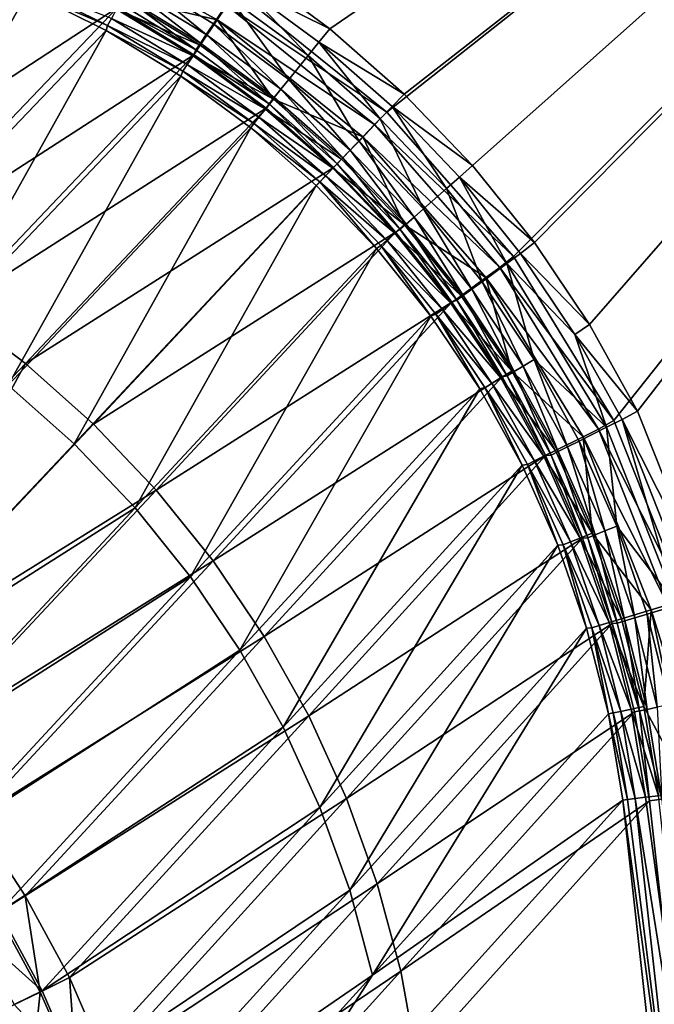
# Model space of a CAD drawing. Header units: metres. Extents: x 0 to 1050, y 0 to 700.
# Tile 48 of 50: x 894 to 955, y 519 to 613. Entities that reach past the tile are written whole.
import ezdxf

# ---------------------------------------------------------------- set-up
doc = ezdxf.new("R2010")
doc.units = ezdxf.units.M

msp = doc.modelspace()

# ---------------------------------------------------------------- linework, layer by layer
at = {"layer": 'None'}
for points in [[(1050, 700), (914.682739, 615.997742), (929.011841, 604.44281)], [(929.011841, 604.44281), (941.154602, 590.608093), (1050, 700)], [(941.154602, 590.608093), (950.761108, 574.905701), (1050, 700)], [(1050, 700), (950.761108, 574.905701), (957.566284, 557.801697)], [(923.57019, 612.418396, -3), (915.953979, 618.039856, -3), (1047, 697, -3)], [(1047, 697, -3), (930.67688, 606.165649, -3), (923.57019, 612.418396, -3)], [(937.219543, 599.325012, -3), (930.67688, 606.165649, -3), (1047, 697, -3)], [(943.152283, 591.94873, -3), (937.219543, 599.325012, -3), (1047, 697, -3)], [(1047, 697, -3), (948.432251, 584.092041, -3), (943.152283, 591.94873, -3)], [(953.021118, 575.812622, -3), (948.432251, 584.092041, -3), (1047, 697, -3)], [(960.010315, 558.236389, -3), (953.021118, 575.812622, -3), (1047, 697, -3)], [(887.465759, 621.465881, -10.978409), (895.497498, 618.271667, -10.91081), (864.322083, 597.652954, -156.493652)], [(897.161804, 621.927185, -0.572838), (912.783997, 613.273254, -0.565014), (913.697083, 614.630066, -0.142574)], [(912.783997, 613.273254, -0.565014), (897.161804, 621.927185, -0.572838), (903.722961, 615.363037, -2.20858)], [(894.666565, 615.984375, -7.911007), (886.870361, 619.084595, -7.978595), (871.338196, 591.809387, -155.421707)], [(895.497498, 618.271667, -10.91081), (872.354675, 594.292908, -157.219589), (864.322083, 597.652954, -156.493652)], [(895.497498, 618.271667, -10.91081), (903.196472, 614.419067, -10.857624), (872.354675, 594.292908, -157.219589)], [(911.730469, 611.86377, -6.35771), (904.182922, 616.469238, -6.376194), (904.776306, 617.538635, -5.208507)], [(912.412842, 612.877563, -5.196134), (904.776306, 617.538635, -5.208507), (914.053833, 615.315918, -3.564994)], [(911.730469, 611.86377, -6.35771), (904.776306, 617.538635, -5.208507), (912.412842, 612.877563, -5.196134)], [(915.953979, 618.039856, -3), (923.57019, 612.418396, -3), (914.966919, 616.672668, -3.142569)], [(921.469543, 609.858887, -3.56301), (914.053833, 615.315918, -3.564994), (914.966919, 616.672668, -3.142569)], [(914.966919, 616.672668, -3.142569), (923.57019, 612.418396, -3), (922.494202, 611.130127, -3.142065)], [(914.966919, 616.672668, -3.142569), (922.494202, 611.130127, -3.142065), (921.469543, 609.858887, -3.56301)], [(894.666565, 615.984375, -7.911007), (871.338196, 591.809387, -155.421707), (878.840027, 587.904785, -155.973633)], [(902.139465, 612.245361, -7.857841), (894.666565, 615.984375, -7.911007), (878.840027, 587.904785, -155.973633)], [(894.729309, 616.497742, -6.289768), (894.666565, 615.984375, -7.911007), (902.267822, 612.740784, -6.24544)], [(894.666565, 615.984375, -7.911007), (902.139465, 612.245361, -7.857841), (902.267822, 612.740784, -6.24544)], [(902.639587, 613.410645, -4.734437), (894.729309, 616.497742, -6.289768), (902.267822, 612.740784, -6.24544)], [(911.16626, 611.025513, -7.709107), (903.692932, 615.586304, -7.734284), (904.182922, 616.469238, -6.376194)], [(911.730469, 611.86377, -6.35771), (911.16626, 611.025513, -7.709107), (904.182922, 616.469238, -6.376194)], [(929.011841, 604.44281), (914.682739, 615.997742), (913.697083, 614.630066, -0.142574)], [(911.143066, 610.834839, -2.196215), (903.722961, 615.363037, -2.20858), (903.129578, 614.293579, -3.376304)], [(910.736938, 610.387817, -9.213195), (903.196472, 614.419067, -10.857624), (903.321106, 614.916443, -9.245244)], [(910.736938, 610.387817, -9.213195), (903.321106, 614.916443, -9.245244), (903.692932, 615.586304, -7.734284)], [(911.16626, 611.025513, -7.709107), (910.736938, 610.387817, -9.213195), (903.692932, 615.586304, -7.734284)], [(912.783997, 613.273254, -0.565014), (903.722961, 615.363037, -2.20858), (911.143066, 610.834839, -2.196215)], [(919.627319, 607.573486, -5.188641), (912.412842, 612.877563, -5.196134), (914.053833, 615.315918, -3.564994)], [(919.627319, 607.573486, -5.188641), (914.053833, 615.315918, -3.564994), (921.469543, 609.858887, -3.56301)], [(903.196472, 614.419067, -10.857624), (880.08252, 590.27063, -157.788254), (872.354675, 594.292908, -157.219589)], [(903.196472, 614.419067, -10.857624), (910.546692, 609.915833, -10.81942), (880.08252, 590.27063, -157.788254)], [(902.639587, 613.410645, -4.734437), (910.460754, 609.820984, -3.357834), (903.129578, 614.293579, -3.376304)], [(903.129578, 614.293579, -3.376304), (910.460754, 609.820984, -3.357834), (911.143066, 610.834839, -2.196215)], [(910.546692, 609.915833, -10.81942), (903.196472, 614.419067, -10.857624), (910.736938, 610.387817, -9.213195)], [(913.697083, 614.630066, -0.142574), (912.783997, 613.273254, -0.565014), (927.852905, 603.234436, -0.141902)], [(927.852905, 603.234436, -0.141902), (929.011841, 604.44281), (913.697083, 614.630066, -0.142574)], [(909.896545, 608.982666, -4.709277), (902.639587, 613.410645, -4.734437), (902.267822, 612.740784, -6.24544)], [(910.460754, 609.820984, -3.357834), (902.639587, 613.410645, -4.734437), (909.896545, 608.982666, -4.709277)], [(918.153198, 605.681824, -2.188727), (912.783997, 613.273254, -0.565014), (911.143066, 610.834839, -2.196215)], [(918.860718, 606.622559, -6.346512), (911.730469, 611.86377, -6.35771), (912.412842, 612.877563, -5.196134)], [(918.860718, 606.622559, -6.346512), (912.412842, 612.877563, -5.196134), (919.627319, 607.573486, -5.188641)], [(912.783997, 613.273254, -0.565014), (926.723328, 602.056702, -0.562368), (927.852905, 603.234436, -0.141902)], [(926.723328, 602.056702, -0.562368), (912.783997, 613.273254, -0.565014), (918.153198, 605.681824, -2.188727)], [(902.139465, 612.245361, -7.857841), (878.840027, 587.904785, -155.973633), (885.995056, 583.389404, -156.370071)], [(909.274597, 607.874451, -7.8197), (902.139465, 612.245361, -7.857841), (885.995056, 583.389404, -156.370071)], [(902.267822, 612.740784, -6.24544), (902.139465, 612.245361, -7.857841), (909.467285, 608.344971, -6.213412)], [(902.139465, 612.245361, -7.857841), (909.274597, 607.874451, -7.8197), (909.467285, 608.344971, -6.213412)], [(909.896545, 608.982666, -4.709277), (902.267822, 612.740784, -6.24544), (909.467285, 608.344971, -6.213412)], [(918.226257, 605.835449, -7.693846), (911.16626, 611.025513, -7.709107), (911.730469, 611.86377, -6.35771)], [(918.860718, 606.622559, -6.346512), (918.226257, 605.835449, -7.693846), (911.730469, 611.86377, -6.35771)], [(923.57019, 612.418396, -3), (930.67688, 606.165649, -3), (922.494202, 611.130127, -3.142065)], [(917.742737, 605.235779, -9.193758), (910.736938, 610.387817, -9.213195), (911.16626, 611.025513, -7.709107)], [(918.226257, 605.835449, -7.693846), (917.742737, 605.235779, -9.193758), (911.16626, 611.025513, -7.709107)], [(922.494202, 611.130127, -3.142065), (928.388123, 603.779846, -3.562345), (921.469543, 609.858887, -3.56301)], [(922.494202, 611.130127, -3.142065), (930.67688, 606.165649, -3), (929.517822, 604.957458, -3.141896)], [(928.388123, 603.779846, -3.562345), (922.494202, 611.130127, -3.142065), (929.517822, 604.957458, -3.141896)], [(910.460754, 609.820984, -3.357834), (918.153198, 605.681824, -2.188727), (911.143066, 610.834839, -2.196215)], [(917.742737, 605.235779, -9.193758), (910.546692, 609.915833, -10.81942), (910.736938, 610.387817, -9.213195)], [(910.546692, 609.915833, -10.81942), (887.453003, 585.61908, -158.196701), (880.08252, 590.27063, -157.788254)], [(910.546692, 609.915833, -10.81942), (917.459839, 604.816467, -10.796531), (887.453003, 585.61908, -158.196701)], [(917.386658, 604.730835, -3.346642), (910.460754, 609.820984, -3.357834), (909.896545, 608.982666, -4.709277)], [(918.153198, 605.681824, -2.188727), (910.460754, 609.820984, -3.357834), (917.386658, 604.730835, -3.346642)], [(917.742737, 605.235779, -9.193758), (917.459839, 604.816467, -10.796531), (910.546692, 609.915833, -10.81942)], [(926.356812, 601.662292, -5.186128), (919.627319, 607.573486, -5.188641), (921.469543, 609.858887, -3.56301)], [(921.469543, 609.858887, -3.56301), (928.388123, 603.779846, -3.562345), (926.356812, 601.662292, -5.186128)], [(909.467285, 608.344971, -6.213412), (909.274597, 607.874451, -7.8197), (916.268738, 603.343994, -6.193985)], [(916.752197, 603.943726, -4.694024), (909.896545, 608.982666, -4.709277), (909.467285, 608.344971, -6.213412)], [(909.467285, 608.344971, -6.213412), (916.268738, 603.343994, -6.193985), (916.752197, 603.943726, -4.694024)], [(917.386658, 604.730835, -3.346642), (909.896545, 608.982666, -4.709277), (916.752197, 603.943726, -4.694024)], [(909.274597, 607.874451, -7.8197), (885.995056, 583.389404, -156.370071), (892.755737, 578.298462, -156.609222)], [(915.98468, 602.925476, -7.796763), (909.274597, 607.874451, -7.8197), (892.755737, 578.298462, -156.609222)], [(909.274597, 607.874451, -7.8197), (915.98468, 602.925476, -7.796763), (916.268738, 603.343994, -6.193985)], [(925.511353, 600.780945, -6.342755), (918.860718, 606.622559, -6.346512), (919.627319, 607.573486, -5.188641)], [(925.511353, 600.780945, -6.342755), (919.627319, 607.573486, -5.188641), (926.356812, 601.662292, -5.186128)], [(924.811401, 600.05127, -7.688724), (918.226257, 605.835449, -7.693846), (918.860718, 606.622559, -6.346512)], [(925.511353, 600.780945, -6.342755), (924.811401, 600.05127, -7.688724), (918.860718, 606.622559, -6.346512)], [(930.67688, 606.165649, -3), (937.219543, 599.325012, -3), (929.517822, 604.957458, -3.141896)], [(924.692139, 599.938965, -2.186215), (918.153198, 605.681824, -2.188727), (917.386658, 604.730835, -3.346642)], [(923.912842, 599.140198, -10.78867), (917.459839, 604.816467, -10.796531), (917.742737, 605.235779, -9.193758)], [(924.27771, 599.494934, -9.187231), (917.742737, 605.235779, -9.193758), (918.226257, 605.835449, -7.693846)], [(924.27771, 599.494934, -9.187231), (923.912842, 599.140198, -10.78867), (917.742737, 605.235779, -9.193758)], [(924.692139, 599.938965, -2.186215), (926.723328, 602.056702, -0.562368), (918.153198, 605.681824, -2.188727)], [(924.811401, 600.05127, -7.688724), (924.27771, 599.494934, -9.187231), (918.226257, 605.835449, -7.693846)], [(917.459839, 604.816467, -10.796531), (894.417175, 580.374634, -158.443115), (887.453003, 585.61908, -158.196701)], [(917.459839, 604.816467, -10.796531), (923.912842, 599.140198, -10.78867), (894.417175, 580.374634, -158.443115)], [(923.846741, 599.057495, -3.342886), (917.386658, 604.730835, -3.346642), (916.752197, 603.943726, -4.694024)], [(924.692139, 599.938965, -2.186215), (917.386658, 604.730835, -3.346642), (923.846741, 599.057495, -3.342886)], [(941.154602, 590.608093), (929.011841, 604.44281), (927.852905, 603.234436, -0.141902)], [(934.74939, 597.119751, -3.563014), (928.388123, 603.779846, -3.562345), (929.517822, 604.957458, -3.141896)], [(929.517822, 604.957458, -3.141896), (937.219543, 599.325012, -3), (935.976929, 598.19635, -3.142066)], [(934.74939, 597.119751, -3.563014), (929.517822, 604.957458, -3.141896), (935.976929, 598.19635, -3.142066)], [(916.268738, 603.343994, -6.193985), (915.98468, 602.925476, -7.796763), (922.61322, 597.771423, -6.187459)], [(916.752197, 603.943726, -4.694024), (916.268738, 603.343994, -6.193985), (923.146851, 598.327759, -4.688902)], [(923.146851, 598.327759, -4.688902), (916.268738, 603.343994, -6.193985), (922.61322, 597.771423, -6.187459)], [(923.846741, 599.057495, -3.342886), (916.752197, 603.943726, -4.694024), (923.146851, 598.327759, -4.688902)], [(928.388123, 603.779846, -3.562345), (932.54248, 595.184143, -5.18866), (926.356812, 601.662292, -5.186128)], [(932.54248, 595.184143, -5.18866), (928.388123, 603.779846, -3.562345), (934.74939, 597.119751, -3.563014)], [(915.98468, 602.925476, -7.796763), (892.755737, 578.298462, -156.609222), (899.074585, 572.667175, -156.689346)], [(922.249084, 597.415955, -7.788944), (915.98468, 602.925476, -7.796763), (899.074585, 572.667175, -156.689346)], [(915.98468, 602.925476, -7.796763), (922.249084, 597.415955, -7.788944), (922.61322, 597.771423, -6.187459)], [(927.852905, 603.234436, -0.141902), (926.723328, 602.056702, -0.562368), (939.829041, 589.566162, -0.142577)], [(939.829041, 589.566162, -0.142577), (941.154602, 590.608093), (927.852905, 603.234436, -0.141902)], [(926.723328, 602.056702, -0.562368), (924.692139, 599.938965, -2.186215), (930.702698, 593.645203, -2.188746)], [(931.624207, 594.378723, -6.346541), (925.511353, 600.780945, -6.342755), (926.356812, 601.662292, -5.186128)], [(926.356812, 601.662292, -5.186128), (932.54248, 595.184143, -5.18866), (931.624207, 594.378723, -6.346541)], [(926.723328, 602.056702, -0.562368), (938.511414, 588.59729, -0.565025), (939.829041, 589.566162, -0.142577)], [(938.511414, 588.59729, -0.565025), (926.723328, 602.056702, -0.562368), (930.702698, 593.645203, -2.188746)], [(925.511353, 600.780945, -6.342755), (930.864197, 593.712097, -7.693887), (924.811401, 600.05127, -7.688724)], [(930.864197, 593.712097, -7.693887), (925.511353, 600.780945, -6.342755), (931.624207, 594.378723, -6.346541)], [(930.702698, 593.645203, -2.188746), (924.692139, 599.938965, -2.186215), (923.846741, 599.057495, -3.342886)], [(924.811401, 600.05127, -7.688724), (930.285095, 593.204102, -9.19381), (924.27771, 599.494934, -9.187231)], [(930.864197, 593.712097, -7.693887), (930.285095, 593.204102, -9.19381), (924.811401, 600.05127, -7.688724)], [(923.912842, 599.140198, -10.78867), (900.926208, 574.573486, -158.52565), (894.417175, 580.374634, -158.443115)], [(923.912842, 599.140198, -10.78867), (929.855408, 592.929565, -10.796496), (900.926208, 574.573486, -158.52565)], [(923.846741, 599.057495, -3.342886), (923.146851, 598.327759, -4.688902), (929.784485, 592.839661, -3.346669)], [(923.846741, 599.057495, -3.342886), (929.784485, 592.839661, -3.346669), (930.702698, 593.645203, -2.188746)], [(929.855408, 592.929565, -10.796496), (923.912842, 599.140198, -10.78867), (924.27771, 599.494934, -9.187231)], [(930.285095, 593.204102, -9.19381), (929.855408, 592.929565, -10.796496), (924.27771, 599.494934, -9.187231)], [(937.219543, 599.325012, -3), (943.152283, 591.94873, -3), (935.976929, 598.19635, -3.142066)], [(922.61322, 597.771423, -6.187459), (922.249084, 597.415955, -7.788944), (928.017395, 591.38855, -7.796795)], [(923.146851, 598.327759, -4.688902), (922.61322, 597.771423, -6.187459), (929.024597, 592.172913, -4.69406)], [(922.61322, 597.771423, -6.187459), (928.017395, 591.38855, -7.796795), (928.445557, 591.664856, -6.19403)], [(922.61322, 597.771423, -6.187459), (928.445557, 591.664856, -6.19403), (929.024597, 592.172913, -4.69406)], [(923.146851, 598.327759, -4.688902), (929.024597, 592.172913, -4.69406), (929.784485, 592.839661, -3.346669)], [(940.509766, 589.937134, -3.565002), (934.74939, 597.119751, -3.563014), (935.976929, 598.19635, -3.142066)], [(935.976929, 598.19635, -3.142066), (943.152283, 591.94873, -3), (941.827454, 590.905823, -3.142571)], [(941.827454, 590.905823, -3.142571), (940.509766, 589.937134, -3.565002), (935.976929, 598.19635, -3.142066)], [(922.249084, 597.415955, -7.788944), (899.074585, 572.667175, -156.689346), (904.906067, 566.532471, -156.609222)], [(928.017395, 591.38855, -7.796795), (922.249084, 597.415955, -7.788944), (904.906067, 566.532471, -156.609222)], [(938.141724, 588.196228, -5.19617), (932.54248, 595.184143, -5.18866), (934.74939, 597.119751, -3.563014)], [(938.141724, 588.196228, -5.19617), (934.74939, 597.119751, -3.563014), (940.509766, 589.937134, -3.565002)], [(932.54248, 595.184143, -5.18866), (937.157104, 587.472412, -6.357765), (931.624207, 594.378723, -6.346541)], [(937.157104, 587.472412, -6.357765), (932.54248, 595.184143, -5.18866), (938.141724, 588.196228, -5.19617)], [(936.343018, 586.873779, -7.709184), (930.864197, 593.712097, -7.693887), (931.624207, 594.378723, -6.346541)], [(931.624207, 594.378723, -6.346541), (937.157104, 587.472412, -6.357765), (936.343018, 586.873779, -7.709184)], [(929.784485, 592.839661, -3.346669), (936.143555, 586.856079, -2.196251), (930.702698, 593.645203, -2.188746)], [(935.240479, 586.235352, -10.819446), (929.855408, 592.929565, -10.796496), (930.285095, 593.204102, -9.19381)], [(935.723694, 586.418396, -9.213294), (930.285095, 593.204102, -9.19381), (930.864197, 593.712097, -7.693887)], [(935.723694, 586.418396, -9.213294), (935.240479, 586.235352, -10.819446), (930.285095, 593.204102, -9.19381)], [(930.702698, 593.645203, -2.188746), (936.143555, 586.856079, -2.196251), (938.511414, 588.59729, -0.565025)], [(935.723694, 586.418396, -9.213294), (930.864197, 593.712097, -7.693887), (936.343018, 586.873779, -7.709184)], [(929.855408, 592.929565, -10.796496), (906.932983, 568.253723, -158.443115), (900.926208, 574.573486, -158.52565)], [(929.855408, 592.929565, -10.796496), (935.240479, 586.235352, -10.819446), (906.932983, 568.253723, -158.443115)], [(929.024597, 592.172913, -4.69406), (928.445557, 591.664856, -6.19403), (934.345093, 585.533386, -4.709346)], [(929.784485, 592.839661, -3.346669), (929.024597, 592.172913, -4.69406), (935.159119, 586.13208, -3.357886)], [(929.024597, 592.172913, -4.69406), (934.345093, 585.533386, -4.709346), (935.159119, 586.13208, -3.357886)], [(929.784485, 592.839661, -3.346669), (935.159119, 586.13208, -3.357886), (936.143555, 586.856079, -2.196251)], [(928.017395, 591.38855, -7.796795), (904.906067, 566.532471, -156.609222), (910.211548, 559.938843, -156.370071)], [(933.245239, 584.89093, -7.819674), (928.017395, 591.38855, -7.796795), (910.211548, 559.938843, -156.370071)], [(928.017395, 591.38855, -7.796795), (933.245239, 584.89093, -7.819674), (928.445557, 591.664856, -6.19403)], [(928.445557, 591.664856, -6.19403), (933.245239, 584.89093, -7.819674), (933.72583, 585.077881, -6.213499)], [(928.445557, 591.664856, -6.19403), (933.72583, 585.077881, -6.213499), (934.345093, 585.533386, -4.709346)], [(943.152283, 591.94873, -3), (948.432251, 584.092041, -3), (941.827454, 590.905823, -3.142571)], [(950.761108, 574.905701), (941.154602, 590.608093), (939.829041, 589.566162, -0.142577)], [(941.827454, 590.905823, -3.142571), (947.029419, 583.149353, -3.143407), (940.509766, 589.937134, -3.565002)], [(941.827454, 590.905823, -3.142571), (948.432251, 584.092041, -3), (947.029419, 583.149353, -3.143407)], [(943.116028, 580.76001, -5.208555), (938.141724, 588.196228, -5.19617), (940.509766, 589.937134, -3.565002)], [(939.829041, 589.566162, -0.142577), (938.511414, 588.59729, -0.565025), (949.282349, 574.084778, -0.144574)], [(949.282349, 574.084778, -0.144574), (950.761108, 574.905701), (939.829041, 589.566162, -0.142577)], [(947.029419, 583.149353, -3.143407), (950.070007, 574.255432, -3.572836), (940.509766, 589.937134, -3.565002)], [(940.509766, 589.937134, -3.565002), (950.070007, 574.255432, -3.572836), (943.116028, 580.76001, -5.208555)], [(936.143555, 586.856079, -2.196251), (940.977295, 579.631287, -2.20863), (938.511414, 588.59729, -0.565025)], [(938.511414, 588.59729, -0.565025), (947.809387, 573.349609, -0.572856), (949.282349, 574.084778, -0.144574)], [(938.511414, 588.59729, -0.565025), (940.977295, 579.631287, -2.20863), (947.809387, 573.349609, -0.572856)], [(937.157104, 587.472412, -6.357765), (941.210388, 579.596375, -7.734386), (936.343018, 586.873779, -7.709184)], [(942.072144, 580.12262, -6.376267), (937.157104, 587.472412, -6.357765), (938.141724, 588.196228, -5.19617)], [(941.210388, 579.596375, -7.734386), (937.157104, 587.472412, -6.357765), (942.072144, 580.12262, -6.376267)], [(942.072144, 580.12262, -6.376267), (938.141724, 588.196228, -5.19617), (943.116028, 580.76001, -5.208555)], [(935.159119, 586.13208, -3.357886), (940.977295, 579.631287, -2.20863), (936.143555, 586.856079, -2.196251)], [(940.049255, 579.077332, -10.857602), (935.240479, 586.235352, -10.819446), (935.723694, 586.418396, -9.213294)], [(940.556519, 579.197083, -9.245376), (935.723694, 586.418396, -9.213294), (936.343018, 586.873779, -7.709184)], [(940.556519, 579.197083, -9.245376), (940.049255, 579.077332, -10.857602), (935.723694, 586.418396, -9.213294)], [(936.343018, 586.873779, -7.709184), (941.210388, 579.596375, -7.734386), (940.556519, 579.197083, -9.245376)], [(887.453003, 585.61908, -158.196701), (894.417175, 580.374634, -158.443115), (871.385132, 556.166199, -304.112091)], [(935.240479, 586.235352, -10.819446), (912.397949, 561.461182, -158.196701), (906.932983, 568.253723, -158.443115)], [(935.240479, 586.235352, -10.819446), (940.049255, 579.077332, -10.857602), (912.397949, 561.461182, -158.196701)], [(934.345093, 585.533386, -4.709346), (933.72583, 585.077881, -6.213499), (939.071838, 578.467407, -4.734535)], [(935.159119, 586.13208, -3.357886), (934.345093, 585.533386, -4.709346), (939.933594, 578.993774, -3.376378)], [(934.345093, 585.533386, -4.709346), (939.071838, 578.467407, -4.734535), (939.933594, 578.993774, -3.376378)], [(935.159119, 586.13208, -3.357886), (939.933594, 578.993774, -3.376378), (940.977295, 579.631287, -2.20863)], [(933.245239, 584.89093, -7.819674), (910.211548, 559.938843, -156.370071), (914.954468, 552.932617, -155.973633)], [(937.913269, 577.943848, -7.857856), (933.245239, 584.89093, -7.819674), (914.954468, 552.932617, -155.973633)], [(933.245239, 584.89093, -7.819674), (937.913269, 577.943848, -7.857856), (933.72583, 585.077881, -6.213499)], [(933.72583, 585.077881, -6.213499), (937.913269, 577.943848, -7.857856), (938.41803, 578.068054, -6.245563)], [(933.72583, 585.077881, -6.213499), (938.41803, 578.068054, -6.245563), (939.071838, 578.467407, -4.734535)], [(948.432251, 584.092041, -3), (953.021118, 575.812622, -3), (947.029419, 583.149353, -3.143407)], [(947.029419, 583.149353, -3.143407), (953.021118, 575.812622, -3), (951.54303, 574.990295, -3.144568)], [(950.070007, 574.255432, -3.572836), (947.029419, 583.149353, -3.143407), (951.54303, 574.990295, -3.144568)], [(946.331299, 572.390198, -6.401887), (942.072144, 580.12262, -6.376267), (943.116028, 580.76001, -5.208555)], [(943.116028, 580.76001, -5.208555), (950.070007, 574.255432, -3.572836), (947.42688, 572.936768, -5.225713)], [(943.116028, 580.76001, -5.208555), (947.42688, 572.936768, -5.225713), (946.331299, 572.390198, -6.401887)], [(894.417175, 580.374634, -158.443115), (877.974121, 550.250122, -304.164398), (871.385132, 556.166199, -304.112091)], [(894.417175, 580.374634, -158.443115), (900.926208, 574.573486, -158.52565), (877.974121, 550.250122, -304.164398)], [(945.428589, 571.93988, -7.769266), (941.210388, 579.596375, -7.734386), (942.072144, 580.12262, -6.376267)], [(945.428589, 571.93988, -7.769266), (942.072144, 580.12262, -6.376267), (946.331299, 572.390198, -6.401887)], [(940.049255, 579.077332, -10.857602), (917.283325, 554.243591, -157.788254), (912.397949, 561.461182, -158.196701)], [(940.049255, 579.077332, -10.857602), (944.222229, 571.54303, -10.910802), (917.283325, 554.243591, -157.788254)], [(939.933594, 578.993774, -3.376378), (939.071838, 578.467407, -4.734535), (944.070984, 571.483765, -3.401987)], [(939.933594, 578.993774, -3.376378), (945.166504, 572.030579, -2.225782), (940.977295, 579.631287, -2.20863)], [(944.070984, 571.483765, -3.401987), (945.166504, 572.030579, -2.225782), (939.933594, 578.993774, -3.376378)], [(944.222229, 571.54303, -10.910802), (940.049255, 579.077332, -10.857602), (940.556519, 579.197083, -9.245376)], [(941.210388, 579.596375, -7.734386), (944.746277, 571.599426, -9.28975), (940.556519, 579.197083, -9.245376)], [(944.746277, 571.599426, -9.28975), (944.222229, 571.54303, -10.910802), (940.556519, 579.197083, -9.245376)], [(940.977295, 579.631287, -2.20863), (945.166504, 572.030579, -2.225782), (947.809387, 573.349609, -0.572856)], [(944.746277, 571.599426, -9.28975), (941.210388, 579.596375, -7.734386), (945.428589, 571.93988, -7.769266)], [(899.074585, 572.667175, -156.689346), (892.755737, 578.298462, -156.609222), (875.920898, 548.151794, -303.488831)], [(937.913269, 577.943848, -7.857856), (914.954468, 552.932617, -155.973633), (919.098145, 545.560059, -155.421707)], [(941.964844, 570.630859, -7.911007), (937.913269, 577.943848, -7.857856), (919.098145, 545.560059, -155.421707)], [(937.913269, 577.943848, -7.857856), (941.964844, 570.630859, -7.911007), (938.41803, 578.068054, -6.245563)], [(939.071838, 578.467407, -4.734535), (938.41803, 578.068054, -6.245563), (943.168396, 571.033264, -4.769401)], [(938.41803, 578.068054, -6.245563), (941.964844, 570.630859, -7.911007), (942.486145, 570.692749, -6.289918)], [(938.41803, 578.068054, -6.245563), (942.486145, 570.692749, -6.289918), (943.168396, 571.033264, -4.769401)], [(939.071838, 578.467407, -4.734535), (943.168396, 571.033264, -4.769401), (944.070984, 571.483765, -3.401987)], [(953.021118, 575.812622, -3), (960.010315, 558.236389, -3), (951.54303, 574.990295, -3.144568)], [(900.926208, 574.573486, -158.52565), (906.932983, 568.253723, -158.443115), (877.974121, 550.250122, -304.164398)], [(950.070007, 574.255432, -3.572836), (951.040955, 564.786377, -5.247539), (947.42688, 572.936768, -5.225713)], [(957.566284, 557.801697), (950.761108, 574.905701), (949.282349, 574.084778, -0.144574)], [(956.794128, 557.222839, -3.585638), (950.070007, 574.255432, -3.572836), (951.54303, 574.990295, -3.144568)], [(951.040955, 564.786377, -5.247539), (950.070007, 574.255432, -3.572836), (956.794128, 557.222839, -3.585638)], [(951.54303, 574.990295, -3.144568), (960.010315, 558.236389, -3), (958.386414, 557.703979, -3.147836)], [(951.54303, 574.990295, -3.144568), (958.386414, 557.703979, -3.147836), (956.794128, 557.222839, -3.585638)], [(945.166504, 572.030579, -2.225782), (948.678711, 564.111816, -2.2476), (947.809387, 573.349609, -0.572856)], [(949.282349, 574.084778, -0.144574), (947.809387, 573.349609, -0.572856), (955.942261, 557.269836, -0.147841)], [(947.809387, 573.349609, -0.572856), (954.350098, 556.788391, -0.585652), (955.942261, 557.269836, -0.147841)], [(947.809387, 573.349609, -0.572856), (948.678711, 564.111816, -2.2476), (954.350098, 556.788391, -0.585652)], [(955.942261, 557.269836, -0.147841), (957.566284, 557.801697), (949.282349, 574.084778, -0.144574)], [(904.906067, 566.532471, -156.609222), (899.074585, 572.667175, -156.689346), (875.920898, 548.151794, -303.488831)], [(948.965149, 563.962463, -7.813587), (945.428589, 571.93988, -7.769266), (946.331299, 572.390198, -6.401887)], [(947.42688, 572.936768, -5.225713), (949.901489, 564.334106, -6.43446), (946.331299, 572.390198, -6.401887)], [(946.331299, 572.390198, -6.401887), (949.901489, 564.334106, -6.43446), (948.965149, 563.962463, -7.813587)], [(947.42688, 572.936768, -5.225713), (951.040955, 564.786377, -5.247539), (949.901489, 564.334106, -6.43446)], [(944.222229, 571.54303, -10.910802), (921.55127, 546.648621, -157.219589), (917.283325, 554.243591, -157.788254)], [(944.222229, 571.54303, -10.910802), (947.751221, 563.647278, -10.978424), (921.55127, 546.648621, -157.219589)], [(944.070984, 571.483765, -3.401987), (943.168396, 571.033264, -4.769401), (947.539307, 563.659302, -3.434549)], [(945.166504, 572.030579, -2.225782), (944.070984, 571.483765, -3.401987), (948.678711, 564.111816, -2.2476)], [(944.070984, 571.483765, -3.401987), (947.539307, 563.659302, -3.434549), (948.678711, 564.111816, -2.2476)], [(947.751221, 563.647278, -10.978424), (944.222229, 571.54303, -10.910802), (944.746277, 571.599426, -9.28975)], [(948.260803, 563.682983, -9.346098), (944.746277, 571.599426, -9.28975), (945.428589, 571.93988, -7.769266)], [(948.260803, 563.682983, -9.346098), (947.751221, 563.647278, -10.978424), (944.746277, 571.599426, -9.28975)], [(948.260803, 563.682983, -9.346098), (945.428589, 571.93988, -7.769266), (948.965149, 563.962463, -7.813587)], [(941.964844, 570.630859, -7.911007), (919.098145, 545.560059, -155.421707), (922.608826, 537.871216, -154.717117)], [(945.391174, 562.967346, -7.978573), (941.964844, 570.630859, -7.911007), (922.608826, 537.871216, -154.717117)], [(941.964844, 570.630859, -7.911007), (945.391174, 562.967346, -7.978573), (942.486145, 570.692749, -6.289918)], [(943.168396, 571.033264, -4.769401), (942.486145, 570.692749, -6.289918), (946.603088, 563.287537, -4.813706)], [(942.486145, 570.692749, -6.289918), (945.391174, 562.967346, -7.978573), (945.898743, 563.007874, -6.346247)], [(942.486145, 570.692749, -6.289918), (945.898743, 563.007874, -6.346247), (946.603088, 563.287537, -4.813706)], [(943.168396, 571.033264, -4.769401), (946.603088, 563.287537, -4.813706), (947.539307, 563.659302, -3.434549)], [(877.974121, 550.250122, -304.164398), (906.932983, 568.253723, -158.443115), (884.031982, 543.79126, -304.111908)], [(906.932983, 568.253723, -158.443115), (912.397949, 561.461182, -158.196701), (884.031982, 543.79126, -304.111908)], [(904.906067, 566.532471, -156.609222), (875.920898, 548.151794, -303.488831), (881.82666, 541.854004, -303.438507)], [(910.211548, 559.938843, -156.370071), (904.906067, 566.532471, -156.609222), (881.82666, 541.854004, -303.438507)], [(951.040955, 564.786377, -5.247539), (952.769165, 556.006592, -6.473795), (949.901489, 564.334106, -6.43446)], [(953.944458, 556.361755, -5.273909), (951.040955, 564.786377, -5.247539), (956.794128, 557.222839, -3.585638)], [(953.944458, 556.361755, -5.273909), (952.769165, 556.006592, -6.473795), (951.040955, 564.786377, -5.247539)], [(948.678711, 564.111816, -2.2476), (947.539307, 563.659302, -3.434549), (951.50061, 555.926636, -2.273957)], [(951.086853, 555.498291, -9.414037), (948.260803, 563.682983, -9.346098), (948.965149, 563.962463, -7.813587)], [(948.678711, 564.111816, -2.2476), (951.50061, 555.926636, -2.273957), (954.350098, 556.788391, -0.585652)], [(949.901489, 564.334106, -6.43446), (951.806641, 555.715759, -7.867074), (948.965149, 563.962463, -7.813587)], [(948.965149, 563.962463, -7.813587), (951.806641, 555.715759, -7.867074), (951.086853, 555.498291, -9.414037)], [(949.901489, 564.334106, -6.43446), (952.769165, 556.006592, -6.473795), (951.806641, 555.715759, -7.867074)], [(947.751221, 563.647278, -10.978424), (925.166992, 538.727905, -156.493652), (921.55127, 546.648621, -157.219589)], [(945.391174, 562.967346, -7.978573), (922.608826, 537.871216, -154.717117), (925.464172, 529.93103, -153.867004)], [(947.751221, 563.647278, -10.978424), (950.600647, 555.46167, -11.060328), (925.166992, 538.727905, -156.493652)], [(948.157959, 555.0224, -8.060474), (945.391174, 562.967346, -7.978573), (925.464172, 529.93103, -153.867004)], [(945.391174, 562.967346, -7.978573), (948.157959, 555.0224, -8.060474), (945.898743, 563.007874, -6.346247)], [(946.603088, 563.287537, -4.813706), (945.898743, 563.007874, -6.346247), (949.362915, 555.280212, -4.867169)], [(945.898743, 563.007874, -6.346247), (948.157959, 555.0224, -8.060474), (948.643188, 555.062561, -6.414155)], [(945.898743, 563.007874, -6.346247), (948.643188, 555.062561, -6.414155), (949.362915, 555.280212, -4.867169)], [(947.539307, 563.659302, -3.434549), (946.603088, 563.287537, -4.813706), (950.325317, 555.571289, -3.473866)], [(946.603088, 563.287537, -4.813706), (949.362915, 555.280212, -4.867169), (950.325317, 555.571289, -3.473866)], [(947.539307, 563.659302, -3.434549), (950.325317, 555.571289, -3.473866), (951.50061, 555.926636, -2.273957)], [(950.600647, 555.46167, -11.060328), (947.751221, 563.647278, -10.978424), (948.260803, 563.682983, -9.346098)], [(951.086853, 555.498291, -9.414037), (950.600647, 555.46167, -11.060328), (948.260803, 563.682983, -9.346098)], [(884.031982, 543.79126, -304.111908), (912.397949, 561.461182, -158.196701), (889.518433, 536.829102, -303.954681)], [(912.397949, 561.461182, -158.196701), (917.283325, 554.243591, -157.788254), (889.518433, 536.829102, -303.954681)], [(910.211548, 559.938843, -156.370071), (881.82666, 541.854004, -303.438507), (887.167542, 535.075867, -303.288086)], [(914.954468, 552.932617, -155.973633), (910.211548, 559.938843, -156.370071), (887.167542, 535.075867, -303.288086)], [(956.794128, 557.222839, -3.585638), (956.126831, 547.718384, -5.304669), (953.944458, 556.361755, -5.273909)], [(955.942261, 557.269836, -0.147841), (954.350098, 556.788391, -0.585652), (959.679871, 539.578308, -0.151921)], [(954.350098, 556.788391, -0.585652), (951.50061, 555.926636, -2.273957), (953.621826, 547.528931, -2.304697)], [(953.944458, 556.361755, -5.273909), (954.92395, 547.462585, -6.519657), (952.769165, 556.006592, -6.473795)], [(953.621826, 547.528931, -2.304697), (958.009521, 539.366455, -0.603071), (954.350098, 556.788391, -0.585652)], [(956.126831, 547.718384, -5.304669), (954.92395, 547.462585, -6.519657), (953.944458, 556.361755, -5.273909)], [(954.350098, 556.788391, -0.585652), (958.009521, 539.366455, -0.603071), (959.679871, 539.578308, -0.151921)], [(950.600647, 555.46167, -11.060328), (928.107544, 530.548279, -155.617783), (925.166992, 538.727905, -156.493652)], [(950.600647, 555.46167, -11.060328), (952.754517, 547.021606, -11.156102), (928.107544, 530.548279, -155.617783)], [(949.362915, 555.280212, -4.867169), (948.643188, 555.062561, -6.414155), (951.437866, 547.063843, -4.929443)], [(950.325317, 555.571289, -3.473866), (949.362915, 555.280212, -4.867169), (952.419006, 547.272827, -3.519698)], [(949.362915, 555.280212, -4.867169), (951.437866, 547.063843, -4.929443), (952.419006, 547.272827, -3.519698)], [(951.50061, 555.926636, -2.273957), (950.325317, 555.571289, -3.473866), (953.621826, 547.528931, -2.304697)], [(953.621826, 547.528931, -2.304697), (950.325317, 555.571289, -3.473866), (952.419006, 547.272827, -3.519698)], [(953.214111, 547.098633, -9.493113), (950.600647, 555.46167, -11.060328), (951.086853, 555.498291, -9.414037)], [(953.214111, 547.098633, -9.493113), (952.754517, 547.021606, -11.156102), (950.600647, 555.46167, -11.060328)], [(951.806641, 555.715759, -7.867074), (953.214111, 547.098633, -9.493113), (951.086853, 555.498291, -9.414037)], [(952.769165, 556.006592, -6.473795), (953.942749, 547.253784, -7.929389), (951.806641, 555.715759, -7.867074)], [(953.942749, 547.253784, -7.929389), (953.214111, 547.098633, -9.493113), (951.806641, 555.715759, -7.867074)], [(954.92395, 547.462585, -6.519657), (953.942749, 547.253784, -7.929389), (952.769165, 556.006592, -6.473795)], [(948.157959, 555.0224, -8.060474), (925.464172, 529.93103, -153.867004), (927.644836, 521.808167, -152.879562)], [(950.249878, 546.83075, -8.156178), (948.157959, 555.0224, -8.060474), (927.644836, 521.808167, -152.879562)], [(948.157959, 555.0224, -8.060474), (950.249878, 546.83075, -8.156178), (948.643188, 555.062561, -6.414155)], [(948.643188, 555.062561, -6.414155), (950.249878, 546.83075, -8.156178), (950.70929, 546.908447, -6.493181)], [(948.643188, 555.062561, -6.414155), (950.70929, 546.908447, -6.493181), (951.437866, 547.063843, -4.929443)], [(889.518433, 536.829102, -303.954681), (917.283325, 554.243591, -157.788254), (894.393066, 529.40332, -303.692688)], [(917.283325, 554.243591, -157.788254), (921.55127, 546.648621, -157.219589), (894.393066, 529.40332, -303.692688)], [(914.954468, 552.932617, -155.973633), (887.167542, 535.075867, -303.288086), (891.902771, 527.871399, -303.039185)], [(919.098145, 545.560059, -155.421707), (914.954468, 552.932617, -155.973633), (891.902771, 527.871399, -303.039185)], [(927.644836, 521.808167, -152.879562), (951.632751, 538.557617, -8.263506), (950.249878, 546.83075, -8.156178)], [(952.754517, 547.021606, -11.156102), (930.353027, 522.18042, -154.600403), (928.107544, 530.548279, -155.617783)], [(952.754517, 547.021606, -11.156102), (954.177673, 538.49823, -11.263518), (930.353027, 522.18042, -154.600403)], [(950.249878, 546.83075, -8.156178), (952.080322, 538.61438, -6.579787), (950.70929, 546.908447, -6.493181)], [(950.249878, 546.83075, -8.156178), (951.632751, 538.557617, -8.263506), (952.080322, 538.61438, -6.579787)], [(950.70929, 546.908447, -6.493181), (952.811096, 538.707092, -4.99999), (951.437866, 547.063843, -4.929443)], [(950.70929, 546.908447, -6.493181), (952.080322, 538.61438, -6.579787), (952.811096, 538.707092, -4.99999)], [(951.437866, 547.063843, -4.929443), (953.802979, 538.832886, -3.572116), (952.419006, 547.272827, -3.519698)], [(952.811096, 538.707092, -4.99999), (953.802979, 538.832886, -3.572116), (951.437866, 547.063843, -4.929443)], [(952.419006, 547.272827, -3.519698), (955.025757, 538.987976, -2.33955), (953.621826, 547.528931, -2.304697)], [(953.802979, 538.832886, -3.572116), (955.025757, 538.987976, -2.33955), (952.419006, 547.272827, -3.519698)], [(954.177673, 538.49823, -11.263518), (952.754517, 547.021606, -11.156102), (953.214111, 547.098633, -9.493113)], [(955.356018, 538.647339, -8.000141), (953.214111, 547.098633, -9.493113), (953.942749, 547.253784, -7.929389)], [(955.356018, 538.647339, -8.000141), (954.177673, 538.49823, -11.263518), (953.214111, 547.098633, -9.493113)], [(955.025757, 538.987976, -2.33955), (958.009521, 539.366455, -0.603071), (953.621826, 547.528931, -2.304697)], [(954.92395, 547.462585, -6.519657), (955.356018, 538.647339, -8.000141), (953.942749, 547.253784, -7.929389)], [(894.393066, 529.40332, -303.692688), (921.55127, 546.648621, -157.219589), (898.618713, 521.570618, -303.327881)], [(921.55127, 546.648621, -157.219589), (925.166992, 538.727905, -156.493652), (898.618713, 521.570618, -303.327881)], [(919.098145, 545.560059, -155.421707), (891.902771, 527.871399, -303.039185), (895.997009, 520.297729, -302.694275)], [(922.608826, 537.871216, -154.717117), (919.098145, 545.560059, -155.421707), (895.997009, 520.297729, -302.694275)], [(898.618713, 521.570618, -303.327881), (925.166992, 538.727905, -156.493652), (902.162659, 513.414185, -302.865112)], [(925.166992, 538.727905, -156.493652), (928.107544, 530.548279, -155.617783), (902.162659, 513.414185, -302.865112)], [(956.831482, 491.667908, -8.263518), (951.632751, 538.557617, -8.263506), (905.477661, 487.528992, -300.418884)], [(905.477661, 487.528992, -300.418884), (951.632751, 538.557617, -8.263506), (927.644836, 521.808167, -152.879562)], [(954.177673, 538.49823, -11.263518), (931.88324, 513.695007, -153.451553), (930.353027, 522.18042, -154.600403)], [(931.88324, 513.695007, -153.451553), (954.177673, 538.49823, -11.263518), (959.36438, 491.622284, -11.263518)], [(958.021667, 491.697296, -5), (952.080322, 538.61438, -6.579787), (951.632751, 538.557617, -8.263506)], [(951.632751, 538.557617, -8.263506), (956.831482, 491.667908, -8.263518), (958.021667, 491.697296, -5)], [(952.811096, 538.707092, -4.99999), (952.080322, 538.61438, -6.579787), (958.021667, 491.697296, -5)], [(953.802979, 538.832886, -3.572116), (952.811096, 538.707092, -4.99999), (960.24408, 491.908234, -2.339556)], [(960.24408, 491.908234, -2.339556), (952.811096, 538.707092, -4.99999), (958.021667, 491.697296, -5)], [(955.025757, 538.987976, -2.33955), (953.802979, 538.832886, -3.572116), (960.24408, 491.908234, -2.339556)], [(959.36438, 491.622284, -11.263518), (954.177673, 538.49823, -11.263518), (955.356018, 538.647339, -8.000141)], [(922.608826, 537.871216, -154.717117), (895.997009, 520.297729, -302.694275), (899.421631, 512.41449, -302.255798)], [(925.464172, 529.93103, -153.867004), (922.608826, 537.871216, -154.717117), (899.421631, 512.41449, -302.255798)], [(889.518433, 536.829102, -303.954681), (894.393066, 529.40332, -303.692688), (891.70575, 527.708069, -313.81958)], [(925.464172, 529.93103, -153.867004), (899.421631, 512.41449, -302.255798), (902.153687, 504.283142, -301.727173)], [(927.644836, 521.808167, -152.879562), (925.464172, 529.93103, -153.867004), (902.153687, 504.283142, -301.727173)], [(902.162659, 513.414185, -302.865112), (928.107544, 530.548279, -155.617783), (904.992859, 505.019775, -302.309509)], [(928.107544, 530.548279, -155.617783), (930.353027, 522.18042, -154.600403), (904.992859, 505.019775, -302.309509)], [(891.70575, 527.708069, -313.81958), (894.393066, 529.40332, -303.692688), (895.83252, 520.1745, -313.518616)], [(894.393066, 529.40332, -303.692688), (898.618713, 521.570618, -303.327881), (895.83252, 520.1745, -313.518616)], [(895.997009, 520.297729, -302.694275), (891.902771, 527.871399, -303.039185), (889.310486, 526.30304, -312.685333)], [(895.83252, 520.1745, -313.518616), (891.480103, 518.112793, -323.066956), (891.70575, 527.708069, -313.81958)], [(893.317688, 518.98291, -312.398682), (895.997009, 520.297729, -302.694275), (889.310486, 526.30304, -312.685333)], [(895.83252, 520.1745, -313.518616), (898.618713, 521.570618, -303.327881), (899.299377, 512.338623, -313.135956)], [(898.618713, 521.570618, -303.327881), (902.162659, 513.414185, -302.865112), (899.299377, 512.338623, -313.135956)], [(902.153687, 504.283142, -301.727173), (904.176086, 495.966675, -301.112976), (927.644836, 521.808167, -152.879562)], [(904.176086, 495.966675, -301.112976), (905.477661, 487.528992, -300.418884), (927.644836, 521.808167, -152.879562)], [(904.992859, 505.019775, -302.309509), (930.353027, 522.18042, -154.600403), (907.080017, 496.468811, -301.666107)], [(930.353027, 522.18042, -154.600403), (931.88324, 513.695007, -153.451553), (907.080017, 496.468811, -301.666107)], [(894.813232, 510.676666, -322.766052), (891.480103, 518.112793, -323.066956), (895.83252, 520.1745, -313.518616)], [(899.421631, 512.41449, -302.255798), (895.997009, 520.297729, -302.694275), (893.317688, 518.98291, -312.398682)], [(899.299377, 512.338623, -313.135956), (894.813232, 510.676666, -322.766052), (895.83252, 520.1745, -313.518616)]]:
    msp.add_3dface(points, dxfattribs=at)

doc.saveas('drawing.dxf')
